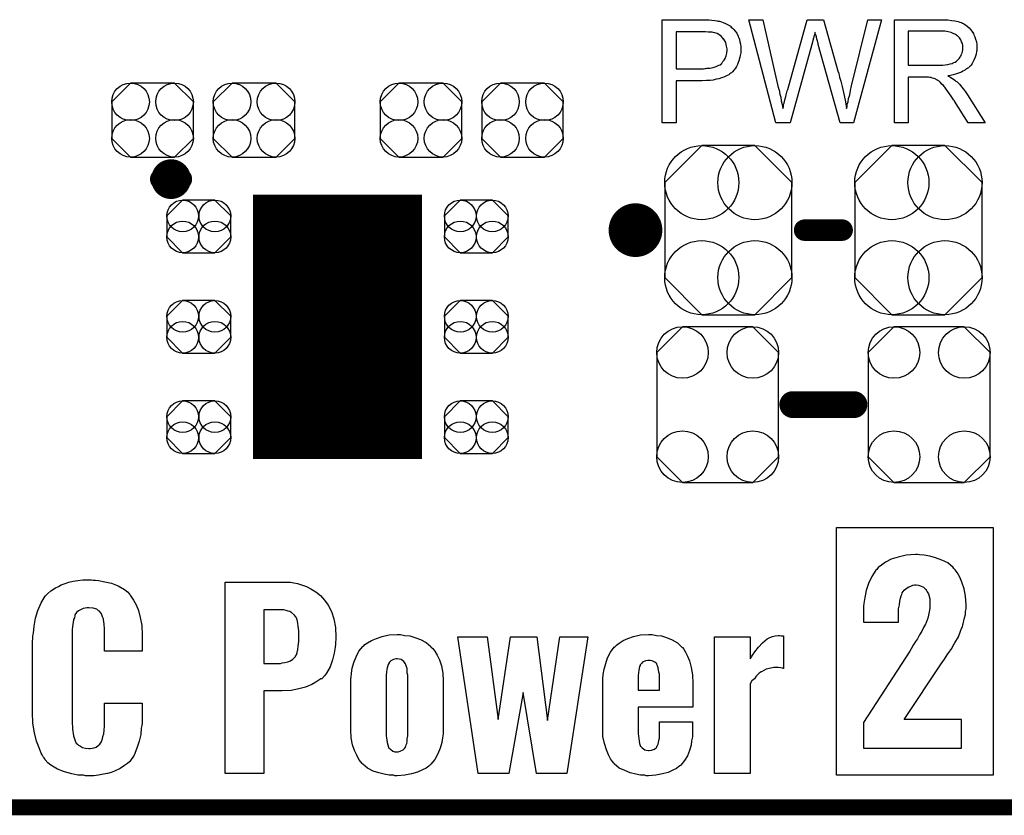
# Model space of a CAD drawing. Extents: x -0.07 to 0.96, y -0.15 to 2.1.
# Tile 2 of 23: x 0.24 to 0.61, y -0.15 to 0.14. Entities that reach past the tile are written whole.
import ezdxf

# ---------------------------------------------------------------- set-up
doc = ezdxf.new("R2010")
doc.units = 0
doc.layers.get('0').update_dxf_attribs({"linetype": 'CONTINUOUS'})
for name, color, linetype in [('gko', 6, 'CONTINUOUS'), ('gto', 2, 'CONTINUOUS'), ('gts', 1, 'CONTINUOUS')]:
    doc.layers.add(name, color=color, linetype=linetype)

# ---------------------------------------------------------------- blocks, each defined once
blk = doc.blocks.new('D33')
at = {"const_width": 0.004}
blk.add_lwpolyline([(-0.002, 0, 1), (0.002, 0, 1)], format="xyb", close=True, dxfattribs=at)
blk = doc.blocks.new('D34')
at = {"const_width": 0.005}
blk.add_lwpolyline([(-0.0025, 0, 1), (0.0025, 0, 1)], format="xyb", close=True, dxfattribs=at)
blk = doc.blocks.new('D44')
at = {"const_width": 0.00395}
blk.add_lwpolyline([(-0.001975, 0, 1), (0.001975, 0, 1)], format="xyb", close=True, dxfattribs=at)
blk = doc.blocks.new('D19')
at = {"const_width": 0.0984}
blk.add_lwpolyline([(-0.0315, 0), (0.0315, 0)], dxfattribs=at)
blk = doc.blocks.new('D54')
blk.add_lwpolyline([(0.0152, -0.0068), (0.0152, 0.0068), (0.0082, 0.0138), (-0.0082, 0.0138), (-0.0152, 0.0068), (-0.0152, -0.0068), (-0.0082, -0.0138), (0.0082, -0.0138)], close=True)
for centre in [(-0.0082, 0.0068), (0.0082, 0.0068), (-0.0082, -0.0068), (0.0082, -0.0068)]:
    blk.add_circle(centre, 0.007)
blk = doc.blocks.new('D60')
blk.add_lwpolyline([(0.0227, -0.0194), (0.0227, 0.0194), (0.0131, 0.029), (-0.0131, 0.029), (-0.0227, 0.0194), (-0.0227, -0.0194), (-0.0131, -0.029), (0.0131, -0.029)], close=True)
for centre in [(-0.0131, 0.0194), (0.0131, 0.0194), (-0.0131, -0.0194), (0.0131, -0.0194)]:
    blk.add_circle(centre, 0.0096)
blk = doc.blocks.new('D61')
blk.add_lwpolyline([(-0.0237, 0.0177), (-0.0237, -0.0177), (-0.0099, -0.0315), (0.0099, -0.0315), (0.0237, -0.0177), (0.0237, 0.0177), (0.0099, 0.0315), (-0.0099, 0.0315)], close=True)
for centre in [(-0.0099, 0.0177), (0.0099, 0.0177), (-0.0099, -0.0177), (0.0099, -0.0177)]:
    blk.add_circle(centre, 0.0138)
blk = doc.blocks.new('D62')
blk.add_lwpolyline([(0.006, 0.0098), (-0.006, 0.0098), (-0.0119, 0.0039), (-0.0119, -0.0039), (-0.006, -0.0098), (0.006, -0.0098), (0.0119, -0.0039), (0.0119, 0.0039)], close=True)
for centre in [(-0.006, 0.0039), (0.006, 0.0039), (-0.006, -0.0039), (0.006, -0.0039)]:
    blk.add_circle(centre, 0.0059)

msp = doc.modelspace()

# ---------------------------------------------------------------- linework, layer by layer
at = {"layer": 'gko', "color": 6, "const_width": 0.006}
msp.add_lwpolyline([(-0.05, -0.15), (0.85, -0.15)], dxfattribs=at)
at = {"layer": 'gto', "color": 2}
for points in [[(0.4976, 0.1434), (0.4985, 0.1433), (0.4995, 0.1432), (0.5005, 0.1431), (0.5013, 0.143), (0.5014, 0.143), (0.5018, 0.1429), (0.5023, 0.1428), (0.503, 0.1426), (0.5037, 0.1424), (0.5045, 0.142), (0.5053, 0.1416), (0.506, 0.1412), (0.5061, 0.1411), (0.5064, 0.141), (0.5067, 0.1406), (0.5071, 0.1402), (0.5076, 0.1397), (0.5081, 0.1391), (0.5087, 0.1384), (0.5091, 0.1375), (0.5092, 0.1374), (0.5093, 0.1371), (0.5095, 0.1366), (0.5097, 0.136), (0.5099, 0.1352), (0.5101, 0.1343), (0.5102, 0.1333), (0.5103, 0.1322), (0.5103, 0.1322), (0.5103, 0.132), (0.5103, 0.1318), (0.5102, 0.1314), (0.5102, 0.131), (0.5101, 0.1305), (0.51, 0.13), (0.5099, 0.1294), (0.5095, 0.1281), (0.5093, 0.1274), (0.509, 0.1267), (0.5086, 0.126), (0.5082, 0.1253), (0.5077, 0.1246), (0.5071, 0.124), (0.5071, 0.1239), (0.507, 0.1238), (0.5068, 0.1236), (0.5065, 0.1235), (0.5062, 0.1232), (0.5058, 0.1229), (0.5052, 0.1226), (0.5046, 0.1223), (0.5039, 0.122), (0.503, 0.1217), (0.5021, 0.1214), (0.5011, 0.1212), (0.5, 0.1209), (0.4988, 0.1208), (0.4974, 0.1207), (0.4959, 0.1206), (0.4861, 0.1206), (0.4861, 0.105), (0.481, 0.105), (0.481, 0.1434), (0.4968, 0.1434), (0.4976, 0.1434)], [(0.5522, 0.105), (0.5472, 0.105), (0.5391, 0.1342), (0.5391, 0.1343), (0.5391, 0.1344), (0.539, 0.1346), (0.5389, 0.1349), (0.5388, 0.1355), (0.5386, 0.1362), (0.5384, 0.137), (0.5382, 0.1377), (0.538, 0.1383), (0.5379, 0.1386), (0.5379, 0.1387), (0.5379, 0.1387), (0.5378, 0.1386), (0.5378, 0.1383), (0.5377, 0.1378), (0.5375, 0.1372), (0.5373, 0.1365), (0.5371, 0.1357), (0.5369, 0.135), (0.5367, 0.1342), (0.5286, 0.105), (0.5233, 0.105), (0.5132, 0.1434), (0.5185, 0.1434), (0.5242, 0.1182), (0.5242, 0.1182), (0.5243, 0.118), (0.5243, 0.1178), (0.5244, 0.1175), (0.5245, 0.1172), (0.5246, 0.1168), (0.5247, 0.1163), (0.5248, 0.1157), (0.5251, 0.1145), (0.5253, 0.1132), (0.5256, 0.1118), (0.5259, 0.1103), (0.5259, 0.1104), (0.526, 0.1106), (0.5261, 0.1109), (0.5261, 0.1113), (0.5262, 0.1118), (0.5264, 0.1123), (0.5267, 0.1135), (0.527, 0.1148), (0.5271, 0.1154), (0.5273, 0.1159), (0.5274, 0.1164), (0.5275, 0.1169), (0.5276, 0.1172), (0.5277, 0.1174), (0.5349, 0.1434), (0.5411, 0.1434), (0.5465, 0.1239), (0.5465, 0.1239), (0.5467, 0.1236), (0.5468, 0.1232), (0.5469, 0.1227), (0.547, 0.122), (0.5473, 0.1213), (0.5475, 0.1205), (0.5477, 0.1195), (0.548, 0.1185), (0.5482, 0.1174), (0.5487, 0.1152), (0.5492, 0.1128), (0.5496, 0.1103), (0.5496, 0.1104), (0.5497, 0.1105), (0.5497, 0.1107), (0.5498, 0.111), (0.5498, 0.1113), (0.5499, 0.1117), (0.55, 0.1122), (0.5502, 0.1128), (0.5504, 0.114), (0.5508, 0.1154), (0.5511, 0.117), (0.5515, 0.1187), (0.5575, 0.1434), (0.5627, 0.1434), (0.5522, 0.105)], [(0.5858, 0.1434), (0.5863, 0.1434), (0.5874, 0.1433), (0.5887, 0.1431), (0.59, 0.143), (0.5912, 0.1427), (0.5918, 0.1425), (0.5923, 0.1424), (0.5924, 0.1424), (0.5924, 0.1423), (0.5928, 0.1421), (0.5933, 0.1419), (0.5939, 0.1415), (0.5946, 0.141), (0.5953, 0.1404), (0.5959, 0.1396), (0.5966, 0.1387), (0.5966, 0.1386), (0.5967, 0.1386), (0.5969, 0.1382), (0.5971, 0.1377), (0.5974, 0.137), (0.5977, 0.1361), (0.598, 0.1351), (0.5982, 0.1341), (0.5982, 0.1329), (0.5982, 0.1329), (0.5982, 0.1328), (0.5982, 0.1325), (0.5982, 0.1322), (0.5982, 0.1319), (0.5981, 0.1315), (0.5979, 0.1305), (0.5975, 0.1294), (0.5971, 0.1283), (0.5964, 0.1271), (0.596, 0.1265), (0.5956, 0.126), (0.5955, 0.1259), (0.5954, 0.1259), (0.5953, 0.1257), (0.5951, 0.1255), (0.5948, 0.1253), (0.5944, 0.1251), (0.594, 0.1248), (0.5936, 0.1245), (0.593, 0.1242), (0.5924, 0.1239), (0.5917, 0.1236), (0.591, 0.1233), (0.5902, 0.1231), (0.5893, 0.1228), (0.5884, 0.1226), (0.5874, 0.1225), (0.5875, 0.1224), (0.5877, 0.1223), (0.5881, 0.1221), (0.5885, 0.1219), (0.5895, 0.1213), (0.59, 0.1209), (0.5904, 0.1205), (0.5906, 0.1204), (0.5908, 0.1202), (0.5913, 0.1197), (0.5918, 0.1192), (0.5924, 0.1184), (0.5932, 0.1175), (0.5939, 0.1165), (0.5947, 0.1154), (0.6013, 0.105), (0.5949, 0.105), (0.5899, 0.113), (0.5899, 0.113), (0.5898, 0.1132), (0.5897, 0.1133), (0.5895, 0.1135), (0.5891, 0.1142), (0.5886, 0.1149), (0.588, 0.1158), (0.5874, 0.1167), (0.5868, 0.1175), (0.5862, 0.1183), (0.5862, 0.1183), (0.586, 0.1185), (0.5857, 0.1189), (0.5853, 0.1193), (0.5845, 0.1201), (0.5841, 0.1205), (0.5836, 0.1208), (0.5836, 0.1209), (0.5835, 0.1209), (0.5832, 0.121), (0.5829, 0.1212), (0.5826, 0.1214), (0.5822, 0.1215), (0.5813, 0.1218), (0.5812, 0.1218), (0.5811, 0.1219), (0.5809, 0.1219), (0.5806, 0.1219), (0.5802, 0.122), (0.5798, 0.122), (0.5792, 0.122), (0.5726, 0.122), (0.5726, 0.105), (0.5675, 0.105), (0.5675, 0.1434), (0.5853, 0.1434), (0.5858, 0.1434)], [(0.4971, 0.1389), (0.4861, 0.1389), (0.4861, 0.1251), (0.4964, 0.1251), (0.4968, 0.1252), (0.4972, 0.1252), (0.4976, 0.1253), (0.4987, 0.1254), (0.4999, 0.1256), (0.501, 0.1259), (0.5021, 0.1264), (0.5026, 0.1266), (0.503, 0.127), (0.5031, 0.1271), (0.5033, 0.1273), (0.5036, 0.1278), (0.504, 0.1283), (0.5044, 0.129), (0.5048, 0.1299), (0.505, 0.1309), (0.5051, 0.1321), (0.5051, 0.1321), (0.5051, 0.1322), (0.5051, 0.1325), (0.505, 0.133), (0.5049, 0.1335), (0.5048, 0.1341), (0.5046, 0.1349), (0.5043, 0.1355), (0.5039, 0.1362), (0.5038, 0.1362), (0.5036, 0.1365), (0.5034, 0.1367), (0.503, 0.1371), (0.5025, 0.1375), (0.502, 0.1379), (0.5014, 0.1382), (0.5006, 0.1385), (0.5006, 0.1385), (0.5004, 0.1385), (0.5, 0.1386), (0.4996, 0.1387), (0.4989, 0.1387), (0.4981, 0.1388), (0.4971, 0.1389)], [(0.5847, 0.1391), (0.5726, 0.1391), (0.5726, 0.1264), (0.5841, 0.1264), (0.5847, 0.1265), (0.5855, 0.1265), (0.5864, 0.1266), (0.5873, 0.1267), (0.5882, 0.1269), (0.5889, 0.1271), (0.5891, 0.1271), (0.5893, 0.1273), (0.5896, 0.1274), (0.5901, 0.1276), (0.5906, 0.128), (0.5911, 0.1284), (0.5916, 0.1289), (0.5919, 0.1294), (0.592, 0.1295), (0.5921, 0.1297), (0.5923, 0.13), (0.5925, 0.1305), (0.5927, 0.131), (0.5928, 0.1315), (0.5929, 0.1322), (0.593, 0.1329), (0.593, 0.1329), (0.593, 0.133), (0.5929, 0.1333), (0.5929, 0.1338), (0.5928, 0.1345), (0.5925, 0.1351), (0.5922, 0.1359), (0.5917, 0.1366), (0.591, 0.1374), (0.5909, 0.1374), (0.5906, 0.1376), (0.5902, 0.1379), (0.5894, 0.1382), (0.5886, 0.1386), (0.5875, 0.1389), (0.5862, 0.1391), (0.5847, 0.1391)], [(0.6042, -0.138), (0.5459, -0.138), (0.5459, -0.0458), (0.6042, -0.0458), (0.6042, -0.138)], [(0.5761, -0.0558), (0.5753, -0.0558), (0.5718, -0.0561), (0.5688, -0.0568), (0.5663, -0.0576), (0.5642, -0.0587), (0.5627, -0.0598), (0.5614, -0.0607), (0.5609, -0.0614), (0.5606, -0.0617), (0.5591, -0.064), (0.5578, -0.0667), (0.557, -0.0693), (0.5564, -0.0718), (0.5561, -0.0741), (0.556, -0.0751), (0.556, -0.0759), (0.5559, -0.0766), (0.5559, -0.0772), (0.5559, -0.0775), (0.5559, -0.0776), (0.5559, -0.0811), (0.569, -0.0811), (0.569, -0.0779), (0.569, -0.0761), (0.5693, -0.0746), (0.5695, -0.0732), (0.5697, -0.0721), (0.57, -0.0712), (0.5702, -0.0707), (0.5704, -0.0703), (0.5704, -0.0701), (0.5711, -0.0691), (0.5718, -0.0685), (0.5728, -0.0679), (0.5736, -0.0676), (0.5743, -0.0673), (0.575, -0.0672), (0.5756, -0.0672), (0.5764, -0.0673), (0.5772, -0.0675), (0.5783, -0.068), (0.579, -0.0687), (0.5793, -0.0689), (0.5793, -0.069), (0.5797, -0.0697), (0.5802, -0.0705), (0.5806, -0.0723), (0.5807, -0.073), (0.5807, -0.0737), (0.5807, -0.0741), (0.5807, -0.0743), (0.5807, -0.0758), (0.5804, -0.0772), (0.5802, -0.0784), (0.5799, -0.0796), (0.5796, -0.0805), (0.5793, -0.0812), (0.5792, -0.0816), (0.579, -0.0818), (0.5783, -0.083), (0.5777, -0.0844), (0.5768, -0.0858), (0.576, -0.0872), (0.5753, -0.0883), (0.5747, -0.0893), (0.5743, -0.0898), (0.5742, -0.0901), (0.5732, -0.0918), (0.5559, -0.1184), (0.5559, -0.128), (0.5924, -0.128), (0.5924, -0.1173), (0.5711, -0.1173), (0.5849, -0.0966), (0.5861, -0.0948), (0.5871, -0.0932), (0.5881, -0.0919), (0.5888, -0.0908), (0.5893, -0.0898), (0.5897, -0.0893), (0.5899, -0.0889), (0.59, -0.0887), (0.5913, -0.0865), (0.5921, -0.0844), (0.5925, -0.0834), (0.5928, -0.0828), (0.5929, -0.0823), (0.5929, -0.0822), (0.5936, -0.0794), (0.5939, -0.0782), (0.594, -0.0771), (0.5942, -0.0761), (0.5942, -0.0753), (0.5942, -0.0747), (0.5942, -0.0746), (0.594, -0.0714), (0.5935, -0.0686), (0.5926, -0.0662), (0.5918, -0.0643), (0.5908, -0.0626), (0.5901, -0.0615), (0.5896, -0.061), (0.5893, -0.0607), (0.5874, -0.059), (0.5851, -0.0579), (0.5828, -0.0571), (0.5806, -0.0564), (0.5785, -0.0561), (0.5768, -0.056), (0.5761, -0.0558)], [(0.269, -0.0654), (0.2699, -0.0654), (0.271, -0.0655), (0.2733, -0.066), (0.2758, -0.0665), (0.2783, -0.0675), (0.2807, -0.0689), (0.2818, -0.0697), (0.2826, -0.0707), (0.2828, -0.071), (0.2833, -0.0717), (0.284, -0.0729), (0.285, -0.0746), (0.2858, -0.0767), (0.2865, -0.0793), (0.2871, -0.0823), (0.2872, -0.0858), (0.2872, -0.0919), (0.2732, -0.0919), (0.2732, -0.0853), (0.2732, -0.0851), (0.2732, -0.0847), (0.2732, -0.0841), (0.2732, -0.0835), (0.2731, -0.0818), (0.2728, -0.0801), (0.2728, -0.08), (0.2728, -0.0798), (0.2725, -0.079), (0.2721, -0.0779), (0.2713, -0.0769), (0.271, -0.0768), (0.2703, -0.0762), (0.269, -0.0758), (0.2674, -0.0757), (0.2667, -0.0757), (0.266, -0.0758), (0.2653, -0.076), (0.2643, -0.0764), (0.2635, -0.0768), (0.2628, -0.0775), (0.2622, -0.0783), (0.2622, -0.0785), (0.2621, -0.0787), (0.262, -0.0794), (0.2617, -0.0801), (0.2615, -0.0812), (0.2613, -0.0825), (0.2611, -0.084), (0.2611, -0.0857), (0.2611, -0.1182), (0.2611, -0.1184), (0.2611, -0.119), (0.2613, -0.1198), (0.2613, -0.1209), (0.2617, -0.1234), (0.262, -0.1245), (0.2624, -0.1256), (0.2625, -0.1258), (0.2626, -0.1261), (0.2631, -0.1265), (0.2635, -0.1269), (0.2642, -0.1273), (0.265, -0.1277), (0.2661, -0.128), (0.2674, -0.1281), (0.2679, -0.1281), (0.2686, -0.128), (0.2693, -0.1279), (0.2701, -0.1276), (0.2708, -0.127), (0.2715, -0.1265), (0.2721, -0.1256), (0.2721, -0.1255), (0.2722, -0.1251), (0.2725, -0.1245), (0.2726, -0.1237), (0.2729, -0.1226), (0.2731, -0.1213), (0.2732, -0.1198), (0.2732, -0.1182), (0.2732, -0.1112), (0.2872, -0.1112), (0.2872, -0.117), (0.2872, -0.1172), (0.2872, -0.1175), (0.2872, -0.118), (0.2872, -0.1187), (0.2871, -0.1195), (0.2869, -0.1205), (0.2867, -0.1229), (0.2861, -0.1254), (0.2853, -0.128), (0.2842, -0.1306), (0.2826, -0.1329), (0.2825, -0.1331), (0.2818, -0.1337), (0.2807, -0.1345), (0.279, -0.1355), (0.2769, -0.1366), (0.2757, -0.137), (0.2743, -0.1374), (0.2728, -0.1377), (0.271, -0.138), (0.2692, -0.1383), (0.2661, -0.1383), (0.2654, -0.1381), (0.2645, -0.1381), (0.2633, -0.138), (0.261, -0.1376), (0.2583, -0.1368), (0.2557, -0.1358), (0.2532, -0.1343), (0.2521, -0.1334), (0.2511, -0.1323), (0.2511, -0.1322), (0.251, -0.132), (0.2507, -0.1316), (0.2504, -0.1312), (0.25, -0.1305), (0.2496, -0.1298), (0.2488, -0.1279), (0.2479, -0.1254), (0.2471, -0.1223), (0.2465, -0.1187), (0.2464, -0.1147), (0.2464, -0.0891), (0.2464, -0.089), (0.2464, -0.0886), (0.2464, -0.088), (0.2465, -0.0872), (0.2465, -0.0862), (0.2467, -0.0851), (0.247, -0.0825), (0.2475, -0.0796), (0.2484, -0.0767), (0.2496, -0.0739), (0.2511, -0.0714), (0.2511, -0.0712), (0.2514, -0.0711), (0.2521, -0.0704), (0.2532, -0.0694), (0.2549, -0.0683), (0.256, -0.0678), (0.2571, -0.0672), (0.2585, -0.0667), (0.2599, -0.0662), (0.2615, -0.0658), (0.2633, -0.0655), (0.2651, -0.0653), (0.2683, -0.0653), (0.269, -0.0654)], [(0.3425, -0.0662), (0.3437, -0.0664), (0.3451, -0.0667), (0.3466, -0.0672), (0.3484, -0.0678), (0.3501, -0.0686), (0.3519, -0.0697), (0.3536, -0.0711), (0.3551, -0.0728), (0.3565, -0.0747), (0.3577, -0.0771), (0.3586, -0.0798), (0.3593, -0.083), (0.3594, -0.0866), (0.3594, -0.0868), (0.3594, -0.0871), (0.3594, -0.0876), (0.3593, -0.0884), (0.3593, -0.0893), (0.3591, -0.0903), (0.3587, -0.0926), (0.3581, -0.0951), (0.3572, -0.0977), (0.3559, -0.1001), (0.3551, -0.1011), (0.3541, -0.1021), (0.3538, -0.1022), (0.3531, -0.1027), (0.3519, -0.1034), (0.3504, -0.1043), (0.3481, -0.1052), (0.3456, -0.1059), (0.3427, -0.1065), (0.3394, -0.1066), (0.3326, -0.1066), (0.3326, -0.1374), (0.3182, -0.1374), (0.3182, -0.0661), (0.3416, -0.0661), (0.3425, -0.0662)], [(0.339, -0.0764), (0.3326, -0.0764), (0.3326, -0.0964), (0.3387, -0.0964), (0.3394, -0.0962), (0.3404, -0.0961), (0.3415, -0.0958), (0.3425, -0.0954), (0.3434, -0.0948), (0.3441, -0.0941), (0.3443, -0.094), (0.3444, -0.0937), (0.3447, -0.0932), (0.345, -0.0923), (0.3452, -0.0912), (0.3454, -0.09), (0.3456, -0.0883), (0.3456, -0.0864), (0.3456, -0.0862), (0.3456, -0.0858), (0.3456, -0.0851), (0.3456, -0.0843), (0.3454, -0.0825), (0.3452, -0.0815), (0.3451, -0.0807), (0.3451, -0.0805), (0.345, -0.0803), (0.3447, -0.0794), (0.344, -0.0785), (0.3429, -0.0775), (0.3427, -0.0775), (0.3426, -0.0773), (0.3422, -0.0771), (0.3416, -0.0769), (0.3409, -0.0767), (0.34, -0.0765), (0.339, -0.0764)], [(0.3849, -0.086), (0.3869, -0.0862), (0.3888, -0.0868), (0.3909, -0.0875), (0.393, -0.0886), (0.3948, -0.0901), (0.3949, -0.0903), (0.3955, -0.0909), (0.3962, -0.0919), (0.3971, -0.0933), (0.398, -0.0951), (0.3987, -0.0973), (0.3992, -0.1), (0.3994, -0.1029), (0.3994, -0.1212), (0.3994, -0.1213), (0.3994, -0.1216), (0.3994, -0.122), (0.3994, -0.1226), (0.3991, -0.1241), (0.3988, -0.1259), (0.3983, -0.128), (0.3974, -0.1301), (0.3963, -0.1322), (0.3948, -0.134), (0.3946, -0.1341), (0.394, -0.1347), (0.393, -0.1354), (0.3916, -0.1361), (0.3898, -0.1369), (0.3876, -0.1376), (0.3851, -0.1381), (0.3822, -0.1383), (0.3813, -0.1383), (0.3808, -0.1381), (0.3792, -0.138), (0.3774, -0.1377), (0.3754, -0.1372), (0.3733, -0.1365), (0.3712, -0.1354), (0.3694, -0.134), (0.3692, -0.1337), (0.3687, -0.1331), (0.368, -0.1322), (0.3672, -0.1306), (0.3663, -0.1288), (0.3656, -0.1268), (0.3651, -0.1241), (0.3649, -0.1212), (0.3649, -0.1029), (0.3649, -0.1027), (0.3649, -0.1025), (0.3649, -0.1021), (0.3651, -0.1015), (0.3652, -0.1), (0.3655, -0.0982), (0.3661, -0.0961), (0.3669, -0.094), (0.3679, -0.0919), (0.3694, -0.0901), (0.3697, -0.09), (0.3702, -0.0894), (0.3712, -0.0887), (0.3727, -0.0879), (0.3745, -0.0871), (0.3766, -0.0864), (0.3792, -0.0858), (0.3822, -0.0857), (0.3835, -0.0857), (0.3849, -0.086)], [(0.4454, -0.1374), (0.4341, -0.1374), (0.4291, -0.1073), (0.4238, -0.1374), (0.4124, -0.1374), (0.4048, -0.0865), (0.4157, -0.0865), (0.4199, -0.1173), (0.4245, -0.0865), (0.4342, -0.0865), (0.4382, -0.1177), (0.4428, -0.0865), (0.4532, -0.0865), (0.4454, -0.1374)], [(0.4788, -0.086), (0.4807, -0.0862), (0.4826, -0.0868), (0.4847, -0.0876), (0.4867, -0.0887), (0.4883, -0.0903), (0.4885, -0.0905), (0.489, -0.0911), (0.4896, -0.0922), (0.4904, -0.0937), (0.4911, -0.0955), (0.4918, -0.0979), (0.4922, -0.1007), (0.4924, -0.1039), (0.4924, -0.1127), (0.472, -0.1127), (0.472, -0.1213), (0.472, -0.1215), (0.472, -0.1219), (0.472, -0.1226), (0.4721, -0.1234), (0.4724, -0.1254), (0.4725, -0.1262), (0.4728, -0.127), (0.4728, -0.1272), (0.4729, -0.1273), (0.4735, -0.1279), (0.4745, -0.1286), (0.475, -0.1287), (0.4758, -0.1288), (0.4761, -0.1288), (0.477, -0.1287), (0.4781, -0.1283), (0.4789, -0.1276), (0.479, -0.1273), (0.4792, -0.127), (0.4795, -0.1265), (0.4796, -0.1259), (0.4797, -0.1251), (0.4799, -0.1243), (0.4799, -0.1231), (0.4799, -0.1182), (0.4922, -0.1182), (0.4922, -0.1226), (0.4922, -0.1227), (0.4922, -0.1229), (0.4922, -0.1233), (0.4922, -0.1238), (0.4919, -0.1252), (0.4917, -0.1269), (0.4911, -0.1288), (0.4904, -0.1308), (0.4893, -0.1326), (0.4879, -0.1343), (0.4878, -0.1344), (0.4871, -0.1348), (0.4863, -0.1355), (0.4849, -0.1362), (0.4832, -0.137), (0.4811, -0.1376), (0.4786, -0.1381), (0.4758, -0.1383), (0.475, -0.1383), (0.4745, -0.1381), (0.4729, -0.138), (0.4711, -0.1377), (0.469, -0.1372), (0.467, -0.1363), (0.4649, -0.1354), (0.4631, -0.1338), (0.4629, -0.1336), (0.4624, -0.133), (0.4617, -0.1319), (0.461, -0.1305), (0.4602, -0.1286), (0.4595, -0.1263), (0.4589, -0.1237), (0.4588, -0.1207), (0.4588, -0.1034), (0.4588, -0.1033), (0.4588, -0.103), (0.4588, -0.1026), (0.4589, -0.1021), (0.459, -0.1005), (0.4593, -0.0986), (0.4599, -0.0965), (0.4606, -0.0943), (0.4617, -0.0922), (0.4631, -0.0903), (0.4634, -0.0901), (0.4639, -0.0896), (0.4649, -0.0889), (0.4664, -0.0879), (0.4682, -0.0871), (0.4703, -0.0864), (0.4729, -0.0858), (0.4758, -0.0857), (0.4772, -0.0857), (0.4788, -0.086)], [(0.5253, -0.0861), (0.5261, -0.0862), (0.5261, -0.0983), (0.526, -0.0983), (0.5258, -0.0982), (0.5251, -0.098), (0.5241, -0.0979), (0.5226, -0.0979), (0.5221, -0.098), (0.5214, -0.0982), (0.5197, -0.0986), (0.5179, -0.0996), (0.5178, -0.0996), (0.5175, -0.0998), (0.5171, -0.1001), (0.5165, -0.1007), (0.516, -0.1012), (0.5153, -0.1021), (0.5144, -0.1029), (0.5137, -0.104), (0.5137, -0.1374), (0.5004, -0.1374), (0.5004, -0.0865), (0.5137, -0.0865), (0.5137, -0.0947), (0.514, -0.0944), (0.5142, -0.094), (0.5146, -0.0934), (0.5155, -0.0921), (0.5168, -0.0904), (0.5183, -0.0887), (0.5201, -0.0873), (0.5211, -0.0868), (0.5221, -0.0864), (0.523, -0.0861), (0.5241, -0.086), (0.5247, -0.086), (0.5253, -0.0861)], [(0.3822, -0.0947), (0.3817, -0.0947), (0.3809, -0.095), (0.3798, -0.0955), (0.3794, -0.0959), (0.379, -0.0966), (0.379, -0.0968), (0.3788, -0.0969), (0.3787, -0.0973), (0.3785, -0.098), (0.3784, -0.0987), (0.3783, -0.0997), (0.3781, -0.1008), (0.3781, -0.1021), (0.3781, -0.1222), (0.3781, -0.1223), (0.3781, -0.1227), (0.3781, -0.1234), (0.3783, -0.1241), (0.3785, -0.1259), (0.3787, -0.1268), (0.379, -0.1276), (0.379, -0.1277), (0.3791, -0.1279), (0.3797, -0.1284), (0.3806, -0.1291), (0.3813, -0.1293), (0.3822, -0.1294), (0.3826, -0.1294), (0.3834, -0.1291), (0.3845, -0.1286), (0.3849, -0.1281), (0.3853, -0.1276), (0.3853, -0.1275), (0.3855, -0.1273), (0.3856, -0.1268), (0.3858, -0.1262), (0.3859, -0.1255), (0.386, -0.1245), (0.3862, -0.1234), (0.3862, -0.1222), (0.3862, -0.1021), (0.3862, -0.1019), (0.3862, -0.1015), (0.3862, -0.1008), (0.386, -0.1), (0.3859, -0.0983), (0.3856, -0.0973), (0.3853, -0.0966), (0.3853, -0.0965), (0.3852, -0.0964), (0.3847, -0.0957), (0.3837, -0.095), (0.383, -0.0948), (0.3822, -0.0947)], [(0.4765, -0.0953), (0.4756, -0.0953), (0.4747, -0.0954), (0.4736, -0.0959), (0.4732, -0.0964), (0.4728, -0.0969), (0.4727, -0.0972), (0.4725, -0.0976), (0.4724, -0.0982), (0.4722, -0.099), (0.4721, -0.0998), (0.472, -0.1011), (0.472, -0.1025), (0.472, -0.1064), (0.4799, -0.1064), (0.4799, -0.1015), (0.4799, -0.1014), (0.4799, -0.1009), (0.4799, -0.1004), (0.4797, -0.0997), (0.4795, -0.098), (0.4792, -0.0973), (0.4789, -0.0968), (0.4789, -0.0966), (0.4788, -0.0965), (0.4782, -0.0959), (0.4772, -0.0955), (0.4765, -0.0953)]]:
    msp.add_lwpolyline(points, dxfattribs=at)
for points, const_width in [([(0.3019, 0.084, 1), (0.2941, 0.084)], 0.007), ([(0.2941, 0.084, 1), (0.3019, 0.084)], 0.007), ([(0.476, 0.065, 1), (0.466, 0.065)], 0.01), ([(0.466, 0.065, 1), (0.476, 0.065)], 0.01)]:
    msp.add_lwpolyline(points, format="xyb", dxfattribs=dict(at, const_width=const_width))
for points, const_width in [([(0.2941, 0.084), (0.2941, 0.084)], 0.007), ([(0.3019, 0.084), (0.3019, 0.084)], 0.007), ([(0.3019, 0.084), (0.3019, 0.084)], 0.007), ([(0.466, 0.065), (0.466, 0.065)], 0.01), ([(0.476, 0.065), (0.476, 0.065)], 0.01), ([(0.476, 0.065), (0.476, 0.065)], 0.01), ([(0.534, 0.065), (0.548, 0.065)], 0.008), ([(0.5296, 0), (0.5524, 0)], 0.01)]:
    msp.add_lwpolyline(points, dxfattribs=dict(at, const_width=const_width))

# ---------------------------------------------------------------- block references
at = {"layer": 'gto'}
for name, p in [('D44', (0.2941, 0.084)), ('D44', (0.2941, 0.084)), ('D44', (0.3019, 0.084)), ('D44', (0.3019, 0.084)), ('D44', (0.3019, 0.084)), ('D44', (0.3019, 0.084)), ('D34', (0.466, 0.065)), ('D34', (0.466, 0.065)), ('D34', (0.476, 0.065)), ('D34', (0.476, 0.065)), ('D34', (0.476, 0.065)), ('D34', (0.476, 0.065)), ('D33', (0.534, 0.065)), ('D33', (0.548, 0.065)), ('D34', (0.5296, 0)), ('D34', (0.5524, 0))]:
    msp.add_blockref(name, p, dxfattribs=at)
at = {"layer": 'gts'}
for name, p in [('D54', (0.2911, 0.106)), ('D54', (0.3289, 0.106)), ('D54', (0.3911, 0.106)), ('D54', (0.4289, 0.106)), ('D61', (0.5056, 0.065)), ('D61', (0.5764, 0.065)), ('D19', (0.36, 0.029)), ('D62', (0.3083, 0.0664)), ('D62', (0.4117, 0.0664)), ('D62', (0.3083, 0.029)), ('D62', (0.4117, 0.029)), ('D60', (0.5016, 0)), ('D60', (0.5804, 0)), ('D62', (0.3083, -0.0084)), ('D62', (0.4117, -0.0084))]:
    msp.add_blockref(name, p, dxfattribs=at)

doc.saveas('drawing.dxf')
